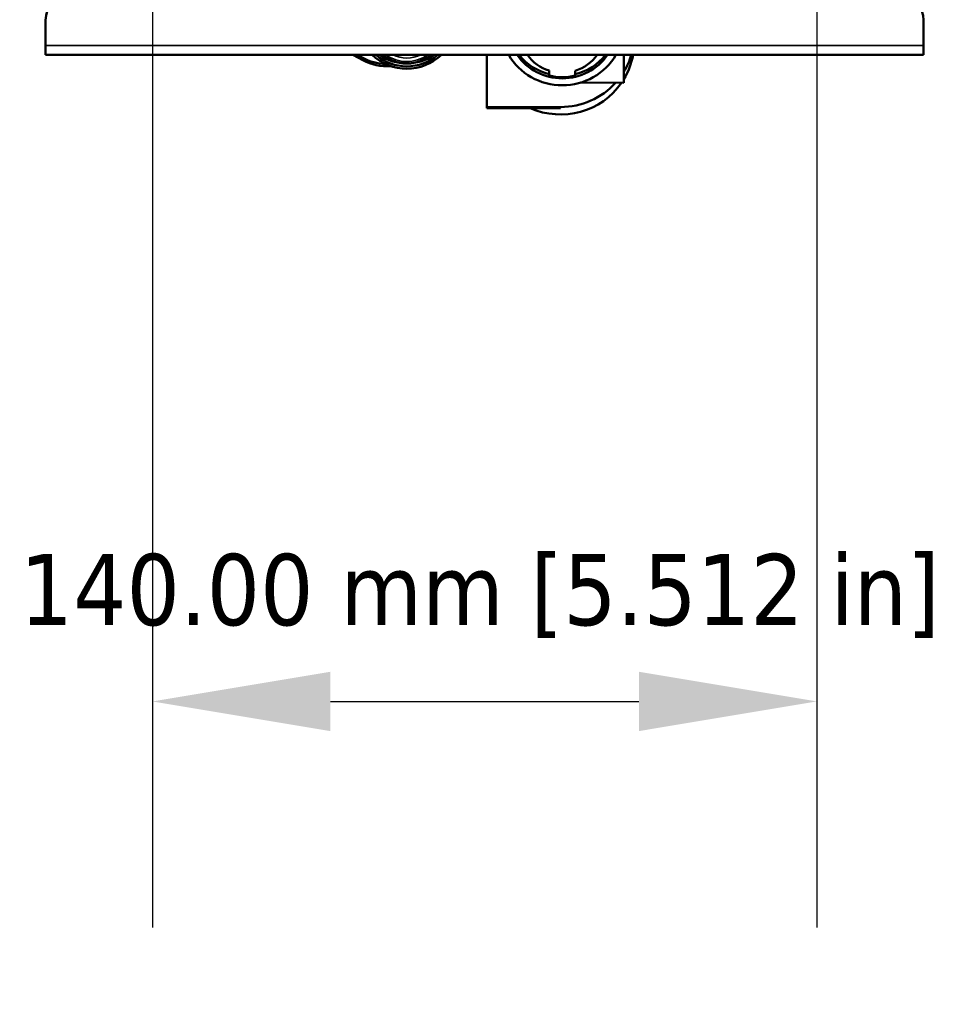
# Model space of a CAD drawing. Header units: millimetres. Extents: x 75 to 4764, y 75 to 3163.
# Tile 158 of 198: x 3088 to 3283, y 1587 to 1794. Entities that reach past the tile are written whole.
import ezdxf

# ---------------------------------------------------------------- set-up
doc = ezdxf.new("R2010")
doc.units = ezdxf.units.MM
doc.header["$LTSCALE"] = 15
for name, color, linetype, lineweight in [('Dimension (ISO)', 7, 'Continuous', 25), ('Visible (ISO)', 7, 'Continuous', 50), ('Visible Narrow (ISO)', 7, 'Continuous', 35)]:
    doc.layers.add(name, color=color, linetype=linetype, lineweight=lineweight)
doc.styles.add('Note Text (ANSI)', font='tahoma.ttf')
doc.dimstyles.new('Default (ISO)', dxfattribs={"dimscale": 15, "dimtxt": 1, "dimasz": 2.5, "dimexe": 3.175, "dimexo": 0, "dimgap": 0.762, "dimtad": 1, "dimrnd": 1e-08, "dimzin": 0, "dimdsep": 46, "dimtxsty": 'Note Text (ANSI)', "dimcen": 0.09, "dimdle": 10, "dimclrd": 1, "dimclre": 1, "dimclrt": 1, "dimazin": 0, "dimtfac": 3.5052, "dimtmove": 0, "dimatfit": 3, "dimfxl": 1, "dimtolj": 1, "dimtzin": 0, "dimlwd": -1, "dimlwe": -1, "dimarcsym": 0})

# ---------------------------------------------------------------- blocks, each defined once
blk = doc.blocks.new('*D16')
at = {"layer": 'Defpoints', "color": 0, "transparency": 16777216}
for p in [(3116.3, 1816.96), (3256.3, 1816.96), (3256.3, 1650.36)]:
    blk.add_point(p, dxfattribs=at)
at = {"layer": 'Dimension (ISO)', "color": 1, "transparency": 16777216}
for p, q in [((3116.3, 1816.96), (3116.3, 1602.74)), ((3256.3, 1816.96), (3256.3, 1602.74)), ((3153.8, 1650.36), (3218.8, 1650.36))]:
    blk.add_line(p, q, dxfattribs=at)
for points in [[(3153.8, 1656.61), (3153.8, 1644.11), (3116.3, 1650.36)], [(3218.8, 1656.61), (3218.8, 1644.11), (3256.3, 1650.36)]]:
    blk.add_solid(points, dxfattribs=at)
at = {"layer": 'Dimension (ISO)', "color": 1, "transparency": 16777216, "insert": (3088.34, 1681.42), "char_height": 15, "attachment_point": 1, "style": 'Note Text (ANSI)'}
blk.add_mtext('\\A1;140.00 mm [5.512 in]', dxfattribs=at)

msp = doc.modelspace()

# ---------------------------------------------------------------- linework, layer by layer
at = {"layer": 'Visible (ISO)'}
for p, q in [((3093.797, 1793.828), (3093.797, 1788.495)), ((3278.797, 1788.495), (3278.797, 1793.828)), ((3093.797, 1788.495), (3093.797, 1786.495)), ((3278.797, 1786.495), (3278.797, 1788.495)), ((3093.797, 1786.495), (3278.797, 1786.495)), ((3158.544, 1786.495), (3160.635, 1785.377)), ((3159.428, 1786.495), (3160.635, 1785.849)), ((3186.797, 1786.495), (3186.797, 1775.53)), ((3215.66, 1786.495), (3215.646, 1780.634)), ((3199.904, 1783.189), (3199.904, 1782.17)), ((3199.907, 1783.188), (3199.904, 1782.17)), ((3205.404, 1782.157), (3205.407, 1783.175)), ((3215.646, 1780.634), (3206.478, 1780.656)), ((3186.797, 1775.53), (3202.297, 1775.53)), ((3186.797, 1775.53), (3186.797, 1775.305)), ((3186.797, 1775.305), (3202.297, 1775.305))]:
    msp.add_line(p, q, dxfattribs=at)
for centre, start, end in [((3098.797, 1793.828), 93.95062, 180), ((3273.797, 1793.828), 0, 86.04938)]:
    msp.add_arc(centre, 5, start, end, dxfattribs=at)
for centre, major_axis, start_param, end_param in [((3165.686, 1794.823), (-10.5, 0), 0.9511619, 1.0691965), ((3165.686, 1793.789), (9.65, 0), 4.1615653, 4.1618088), ((3165.686, 1794.823), (10.5, 0), 4.2107891, 4.6860408), ((3165.686, 1794.351), (-10.5, 0), 1.0691965, 1.6502956), ((3169.907, 1793.744), (10.41, 0), 3.9377546, 5.4870233), ((3169.907, 1793.744), (-9.91, 0), 0.8491743, 2.2924183), ((3169.907, 1794.351), (-9.91, 0), 0.9503787, 2.191214), ((3202.677, 1792.769), (13, 0), 3.6598324, 5.7649456), ((3202.677, 1792.769), (-11.5, 0), 0.594341, 2.5472517), ((3202.677, 1793.331), (11.5, 0), 3.7978446, 4.4688579), ((3202.677, 1791.532), (9, 0), 3.7534905, 4.3994734), ((3202.677, 1793.331), (11.5, 0), 4.9518614, 5.6269334), ((3202.677, 1791.532), (9, 0), 5.0205171, 5.6712875), ((3202.297, 1789.058), (15.5, 0), 5.7503204, 6.1125919), ((3202.297, 1790.633), (15.5, 0), 5.7508139, 6.0056041), ((3202.677, 1791.532), (10, 0), 4.4314056, 4.988585), ((3202.297, 1789.058), (-15.5, 0), 1.1448101, 2.5499632), ((3202.297, 1790.633), (15.5, 0), 4.712389, 5.5599881)]:
    msp.add_ellipse(centre, major_axis=major_axis, ratio=0.9743701, start_param=start_param, end_param=end_param, dxfattribs=at)
msp.add_open_spline([(3164.831, 1786.495), (3164.986, 1786.37), (3165.146, 1786.251), (3166.009, 1785.66), (3166.787, 1785.292), (3168.422, 1784.812), (3169.279, 1784.701), (3170.987, 1784.748), (3171.838, 1784.906), (3173.444, 1785.476), (3174.2, 1785.887), (3174.908, 1786.435), (3174.946, 1786.464), (3174.984, 1786.495)], degree=3, knots=[4.0223104, 4.0223104, 4.0223104, 4.0223104, 4.0976775, 4.0976775, 4.418042, 4.418042, 4.7388591, 4.7388591, 5.0598196, 5.0598196, 5.3805765, 5.3805765, 5.398826, 5.398826, 5.398826, 5.398826], dxfattribs=at)
at = {"layer": 'Visible Narrow (ISO)'}
for p, q in [((3093.797, 1788.495), (3278.797, 1788.495)), ((3160.636, 1785.85), (3160.637, 1785.379)), ((3202.297, 1775.53), (3202.297, 1775.305))]:
    msp.add_line(p, q, dxfattribs=at)
for centre, major_axis, start_param, end_param in [((3169.907, 1792.416), (7.5, 0), 4.0863506, 5.3384273), ((3169.907, 1792.416), (-6.75, 0), 1.1206757, 2.020917), ((3169.907, 1792.529), (-6.25, 0), 1.435754, 1.7058386)]:
    msp.add_ellipse(centre, major_axis=major_axis, ratio=0.9743701, start_param=start_param, end_param=end_param, dxfattribs=at)

# ---------------------------------------------------------------- dimensions: what is measured, and where the dimension line sits
at = {"layer": 'Dimension (ISO)', "color": 1, "true_color": 0xff0000}
dim = msp.add_linear_dim(base=(3256.297, 1650.365), p1=(3116.297, 1816.961), p2=(3256.297, 1816.961), angle=180, text='<> mm [5.512 in]', dimstyle='Default (ISO)', override={"dimgap": 0.762, "dimdec": 2, "dimpost": '', "dimtol": 0, "dimlim": 0, "dimtp": 0, "dimtm": 0, "dimtdec": 2, "dimtofl": 0, "dimatfit": 1}, dxfattribs=at)
dim.commit()
dim.dimension.update_dxf_attribs({"geometry": '*D16', "text_midpoint": (3186.297, 1650.365), "dimtype": 160})

doc.saveas('drawing.dxf')
